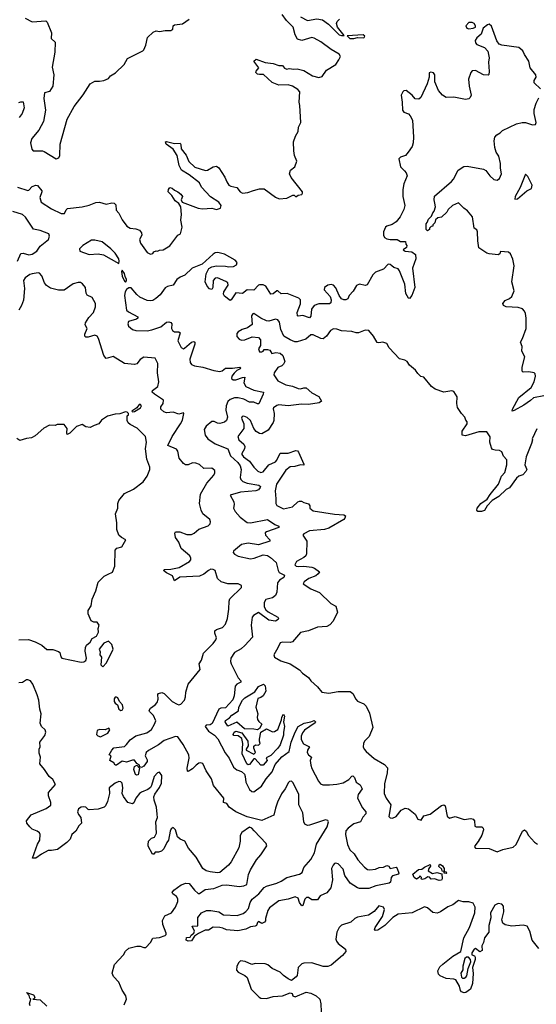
# Model space of a CAD drawing. Extents: x 2470790 to 2659118, y 702284 to 849036.
# Tile 40 of 154: x 2549694 to 2554240, y 768121 to 776779. Entities that reach past the tile are written whole.
import ezdxf

# ---------------------------------------------------------------- set-up
doc = ezdxf.new("R2010")
doc.units = 0

msp = doc.modelspace()

# ---------------------------------------------------------------- linework, layer by layer
at = {"layer": '0CON10XD'}
for points in [[(2550768.5, 774885), (2550748.8, 774845), (2550756.1, 774815), (2550815, 774731.1), (2550845, 774717.5), (2550865, 774723.3), (2550875, 774736.7), (2550895, 774747.5), (2550905, 774742.5), (2550925, 774752.5), (2550955, 774756.2), (2551015, 774791.4), (2551086.1, 774883.9), (2551108.8, 774895), (2551123.3, 774955), (2551110.6, 775015), (2551119, 775065), (2551112.5, 775132.5), (2551095, 775162), (2551061.4, 775185), (2551032.5, 775232.5), (2551001.2, 775265), (2551002.5, 775285), (2551015, 775302.5), (2551035, 775298.8), (2551055, 775278.8), (2551086.7, 775265), (2551112, 775245), (2551125.8, 775225), (2551116, 775195), (2551123.8, 775175), (2551265, 775120.9), (2551303.6, 775116.4), (2551385, 775122), (2551425, 775110.8), (2551459.5, 775120.5), (2551467.5, 775145), (2551447.5, 775175), (2551372.4, 775222.4), (2551295, 775307.5), (2551275, 775345.8), (2551185.5, 775415), (2551116.9, 775455), (2551097.8, 775497.8), (2551078.5, 775585), (2551045, 775640), (2550984, 775684), (2550976.2, 775703.8), (2550985, 775707.3), (2551055, 775689.6), (2551105, 775694), (2551113.1, 775683.1), (2551115.5, 775645), (2551158.3, 775588.3), (2551182.8, 775532.8), (2551235, 775482.2), (2551327.5, 775452.5), (2551345, 775455.8), (2551395, 775486.7), (2551425, 775491.1), (2551445, 775476), (2551500, 775395), (2551515, 775353.3), (2551535, 775324.2), (2551552.5, 775315), (2551603.3, 775305), (2551632.5, 775265), (2551653.8, 775253.8), (2551700.8, 775259.2), (2551752.2, 775277.8), (2551805, 775292.9), (2551845, 775290.6), (2551945, 775217.5), (2551976.2, 775203.8), (2552045, 775210), (2552096.4, 775236.4), (2552110, 775235), (2552125, 775222.5), (2552145, 775237.5), (2552175, 775242.5), (2552182.5, 775255), (2552182.5, 775265), (2552082.7, 775392.7), (2552069.2, 775425), (2552075.8, 775455), (2552115.7, 775485), (2552131.2, 775535), (2552113.3, 775585), (2552106.4, 775626.4), (2552104, 775705), (2552120, 775755), (2552143.1, 775795), (2552148.5, 775835), (2552168.5, 775875), (2552160, 776025), (2552152, 776055), (2552157.5, 776145), (2552140, 776165), (2552095, 776195.8), (2552055, 776205.8), (2551975, 776202.5), (2551915, 776228.4), (2551838.5, 776298.5), (2551805, 776298.6), (2551785, 776299.2), (2551772, 776315), (2551773.4, 776326.6), (2551798.8, 776355), (2551753.3, 776415), (2551775, 776431.2), (2551852.6, 776402.6), (2551925, 776393.6), (2551975, 776377.5), (2552007, 776377), (2552025, 776354.4), (2552045, 776344.4), (2552065, 776350), (2552105, 776343.3), (2552135, 776348.1), (2552192.8, 776332.8), (2552268.8, 776285), (2552325, 776270), (2552355, 776280), (2552394.1, 776335.9), (2552475, 776386.2), (2552502.5, 776425), (2552515.7, 776455), (2552504.3, 776475), (2552435.9, 776515.9), (2552343.5, 776585), (2552285, 776617.5), (2552265, 776621.3), (2552175, 776597.6), (2552138.8, 776608.8), (2552117.5, 776645), (2552101.1, 776715), (2552042.3, 776772.3), (2552002.1, 776825)], [(2549742.5, 776792.5), (2549805, 776760), (2549925, 776769.2), (2549936.9, 776756.9), (2549974.3, 776665), (2549972, 776615), (2550005, 776582.5), (2550003.3, 776495), (2549978.8, 776361.2), (2549993.2, 776293.2), (2549985.8, 776195), (2549955, 776147.5), (2549913.3, 776135), (2549905.6, 776085), (2549920, 775985), (2549903.8, 775885), (2549860.9, 775809.1), (2549800.8, 775735), (2549789.4, 775695), (2549799.5, 775639.5), (2549812.5, 775625), (2549895, 775626), (2549909.3, 775620.7), (2550015, 775556.2), (2550038.8, 775565), (2550046, 775585), (2550050, 775685), (2550112.9, 775905), (2550172.7, 776017.3), (2550252.3, 776117.7), (2550312.5, 776215), (2550355, 776240), (2550395, 776237.5), (2550435, 776243.3), (2550475, 776262.5), (2550492.5, 776285), (2550537.7, 776312.3), (2550612.5, 776385), (2550641.7, 776438.3), (2550776.7, 776505), (2550786.7, 776515), (2550803.3, 776555), (2550817.3, 776622.7), (2550869.5, 776670.5), (2550895, 776680), (2550925, 776674), (2550975, 776684.3), (2551025, 776683.8), (2551041.2, 776695), (2551045.6, 776724.4), (2551056.7, 776735), (2551127.4, 776742.6), (2551185, 776784)], [(2554275, 776170.4), (2554221.9, 776225), (2554221.5, 776245), (2554237.5, 776275), (2554234.6, 776295), (2554184, 776355), (2554174.4, 776414.4), (2554135, 776473.3), (2554122, 776505), (2554085, 776535.4), (2553935, 776554.7), (2553912.9, 776562.9), (2553891.9, 776591.9), (2553845, 776723.3), (2553825, 776738.8), (2553810, 776735), (2553771.2, 776705), (2553755, 776653.3), (2553715, 776619.2), (2553702.9, 776595), (2553705.7, 776575), (2553715, 776561.9), (2553785, 776533.3), (2553813.9, 776503.9), (2553823.8, 776445), (2553818, 776405), (2553825.9, 776324.1), (2553822.5, 776297.5), (2553815, 776290), (2553775, 776295.8), (2553705, 776332.3), (2553675, 776330.7), (2553664.1, 776315.9), (2553644.1, 776255), (2553647.6, 776195), (2553665.3, 776115), (2553658.9, 776095), (2553645.3, 776084.7), (2553615, 776078.8), (2553515, 776099.2), (2553445, 776096.2), (2553415, 776114.6), (2553377.6, 776157.6), (2553347.7, 776232.3), (2553348, 776295), (2553335, 776311.2), (2553311.2, 776318.8), (2553297.5, 776312.5), (2553296, 776275), (2553280, 776215), (2553222.5, 776095), (2553205, 776080), (2553175, 776082.5), (2553145.9, 776115.9), (2553095.8, 776155.8), (2553075, 776153.8), (2553064.2, 776145), (2553049.4, 776115), (2553060.5, 776055), (2553060.8, 775985), (2553075, 775966.7), (2553115, 775950), (2553130, 775935), (2553150, 775895), (2553160, 775745), (2553155.8, 775695), (2553146, 775665), (2553113.3, 775615), (2553087.5, 775585), (2553045, 775570), (2553030, 775555), (2553044.3, 775485), (2553079.4, 775449.4), (2553095, 775433.3), (2553103.1, 775405), (2553073.9, 775335), (2553064.6, 775285), (2553066.4, 775223.6), (2553082.5, 775145), (2553075, 775110), (2553041.2, 775045), (2553007.7, 775002.3), (2552971.7, 774978.3), (2552925, 774964.2), (2552912.9, 774955), (2552895.4, 774915), (2552894.2, 774885), (2552905, 774862.7), (2552925, 774852.9), (2552955, 774846.2), (2553015, 774847.5), (2553045, 774827.5), (2553088.3, 774828.3), (2553090, 774805), (2553100, 774795), (2553097.5, 774775), (2553067.5, 774755), (2553085, 774742.9), (2553145, 774738.8), (2553175.5, 774715.5), (2553180.8, 774675), (2553150, 774595), (2553170, 774425), (2553145, 774354), (2553125, 774327.5), (2553115, 774330), (2553092.4, 774372.4), (2553083.1, 774455), (2553035, 774572), (2553025, 774587.1), (2552985, 774600.6), (2552968.6, 774615), (2552955, 774626.4), (2552935, 774629.4), (2552894.5, 774585.5), (2552825, 774560.5), (2552802.5, 774535), (2552751.7, 774448.3), (2552735, 774442.9), (2552685, 774452.8), (2552657.1, 774442.9), (2552628.1, 774391.9), (2552593.5, 774355), (2552580, 774325), (2552564.4, 774315.6), (2552545, 774314.6), (2552525, 774325.5), (2552503.8, 774355), (2552475, 774421.1), (2552455, 774443.6), (2552435, 774450.5), (2552404.5, 774445.5), (2552376, 774425), (2552372, 774405), (2552424.6, 774345), (2552433.8, 774315), (2552430.5, 774289.5), (2552418.8, 774281.2), (2552325, 774280), (2552285, 774265.4), (2552261.9, 774235), (2552255, 774173.3), (2552245, 774157.8), (2552185, 774178.8), (2552145, 774171.1), (2552139.2, 774175), (2552135.9, 774205), (2552165, 774281.2), (2552165, 774316.2), (2552151.2, 774331.2), (2552047.6, 774372.4), (2551995, 774368.9), (2551965, 774394.4), (2551955, 774395.6), (2551925, 774370), (2551905, 774364.3), (2551859.2, 774435), (2551835, 774446.4), (2551805, 774447.1), (2551795, 774443.8), (2551755, 774401.9), (2551695, 774404.4), (2551655, 774372.2), (2551595, 774378), (2551555, 774316.2), (2551545, 774311.2), (2551496.8, 774346.8), (2551486, 774365), (2551490, 774385), (2551527.1, 774445), (2551524.2, 774464.2), (2551507.9, 774477.9), (2551435, 774510), (2551413.8, 774505), (2551397.5, 774485), (2551394, 774425), (2551385, 774407.5), (2551365, 774411.2), (2551344.4, 774435), (2551324.4, 774475), (2551334.4, 774545), (2551357.9, 774592.1), (2551384.3, 774605.7), (2551424.4, 774615.6), (2551505, 774612.9), (2551535, 774605.8), (2551575, 774609.2), (2551601.2, 774625), (2551608.8, 774645), (2551590, 774665), (2551495, 774716.9), (2551438.6, 774731.4), (2551415, 774729.5), (2551395, 774717.3), (2551299.5, 774630.5), (2551210.8, 774595), (2551147, 774533), (2551104.9, 774515.1), (2551076, 774495), (2551045, 774444.8), (2550995, 774434.5), (2550975, 774420.6), (2550929.4, 774360.6), (2550893, 774327), (2550865, 774311.2), (2550843.7, 774306.3), (2550815, 774309.6), (2550750.7, 774340.7), (2550723.2, 774363.2), (2550675, 774420), (2550655, 774420.5), (2550633.6, 774406.4), (2550621.1, 774385), (2550617.4, 774355), (2550635, 774225.8), (2550650.4, 774210.4), (2550733.3, 774165), (2550733.3, 774155), (2550722.5, 774145), (2550650.6, 774125), (2550645.4, 774105), (2550652.3, 774085), (2550685, 774055.6), (2550715, 774045.5), (2550815, 774043.8), (2550857.9, 774052.1), (2550935, 774079.2), (2550985, 774118.5), (2551005, 774121.8), (2551025, 774116.9), (2551033.4, 774103.4), (2551030, 774065), (2551037.7, 774045), (2551055, 774035.8), (2551095.5, 774035.5), (2551107.1, 774027.1), (2551086.5, 773955), (2551115, 773895.5), (2551135, 773886.2), (2551145, 773889.6), (2551205, 773944.4), (2551225, 773949.2), (2551236.2, 773945), (2551235.9, 773925.9), (2551191.8, 773795), (2551192.9, 773765), (2551205, 773748.5), (2551231.2, 773735), (2551305, 773722.5), (2551403.2, 773693.2), (2551455, 773687), (2551475, 773690.7), (2551505, 773715.3), (2551565.2, 773714.8), (2551630, 773725), (2551637.3, 773717.3), (2551635, 773708.6), (2551605, 773693.3), (2551580.4, 773669.6), (2551561.6, 773645), (2551558.8, 773625), (2551572.5, 773612.5), (2551595, 773611.2), (2551655, 773633.9), (2551676, 773636), (2551666.2, 773585), (2551684.7, 773555), (2551755, 773520.3), (2551838.8, 773505), (2551836.4, 773485), (2551797.3, 773402.7), (2551785, 773400.9), (2551755, 773416.1), (2551715, 773416.8), (2551665, 773442.5), (2551615, 773453.1), (2551585, 773453.4), (2551545, 773438.6), (2551525, 773422.1), (2551509.3, 773385), (2551507.9, 773345), (2551522.7, 773285), (2551514, 773255), (2551495, 773240.8), (2551455, 773229.2), (2551435, 773231.1), (2551405.2, 773245.2), (2551384.4, 773245), (2551333.7, 773205), (2551318, 773175), (2551327.1, 773125), (2551350, 773095), (2551415, 773050.5), (2551526.7, 773005), (2551549.7, 772945), (2551612.7, 772885), (2551633.1, 772855), (2551641.5, 772825), (2551635.2, 772755), (2551641.1, 772735), (2551658.7, 772718.7), (2551696.2, 772703.8)], [(2552164.8, 776804.8), (2552225, 776771.6), (2552307, 776787), (2552357.6, 776777.6), (2552411.1, 776741.1), (2552505, 776646.7), (2552525, 776638.9), (2552549.3, 776640.7), (2552490.8, 776715), (2552480, 776745), (2552486.2, 776763.8), (2552506.4, 776783.6)], [(2553645, 776697.7), (2553685, 776703.5), (2553703.8, 776715), (2553704, 776725), (2553692, 776745), (2553675, 776754.3), (2553645, 776754.2), (2553620, 776725), (2553629.5, 776705), (2553645, 776697.7)], [(2552635, 776613.3), (2552665, 776624), (2552715, 776620), (2552725, 776623.3), (2552730, 776635), (2552715, 776646), (2552574, 776636), (2552600, 776615), (2552635, 776613.3)], [(2549685, 776050), (2549705, 776057.5), (2549725, 776056.7), (2549732.5, 776005), (2549715.8, 775955), (2549690.1, 775919.9)], [(2554305, 773472.1), (2554214.6, 773455.4), (2554189.8, 773430.2), (2554129.3, 773390.7), (2554045, 773341.4), (2554027.5, 773337.5), (2554030, 773355), (2554085, 773456.7), (2554195, 773545.7), (2554220.6, 773595), (2554231.2, 773645), (2554230, 773665), (2554220, 773675), (2554175, 773683.8), (2554125, 773681.2), (2554115, 773690), (2554116.2, 773725), (2554138.8, 773815), (2554113.3, 773865), (2554115.9, 773905.9), (2554101.2, 773945), (2554118.8, 773975), (2554149.4, 774065), (2554150, 774155), (2554145.6, 774195), (2554136.3, 774216.3), (2554116.6, 774236.6), (2554080.9, 774249.1), (2553973.4, 774253.4), (2553952, 774265), (2553943.8, 774285), (2553965, 774311.4), (2554005, 774327.1), (2554025, 774344.3), (2554044.6, 774395), (2554024.7, 774475), (2554045.9, 774615.9), (2554032.2, 774672.2), (2554011.1, 774721.1), (2553995, 774734), (2553925, 774740), (2553918.3, 774721.7), (2553905, 774712.5), (2553825, 774720), (2553805, 774726.7), (2553734, 774774), (2553723.8, 774835), (2553721.2, 774915), (2553715, 774930), (2553693.8, 774945), (2553679.2, 775045), (2553635, 775097.5), (2553600.7, 775120.7), (2553555, 775167.5), (2553502.5, 775145), (2553465, 775110), (2553453, 775087), (2553405, 775042.5), (2553371.7, 775038.3), (2553351.7, 775018.3), (2553347, 774993), (2553330, 774975), (2553330, 774965), (2553315, 774960), (2553300, 774945), (2553300, 774935), (2553281.7, 774921.7), (2553270, 774935), (2553270, 774985), (2553280, 774995), (2553290, 775025), (2553318.3, 775051.7), (2553328.3, 775081.7), (2553340, 775095), (2553352.5, 775135), (2553347.5, 775165), (2553340, 775195), (2553345, 775227.5), (2553493.8, 775355), (2553512.3, 775377.7), (2553552.5, 775455), (2553602.3, 775487.7), (2553630.7, 775490.7), (2553775, 775465.6), (2553795, 775454.2), (2553830.8, 775405), (2553864.6, 775374.6), (2553895, 775369.4), (2553915, 775383.1), (2553932.9, 775425), (2553923.8, 775475), (2553924.5, 775515), (2553908.8, 775578.8), (2553886.2, 775615), (2553874.2, 775655), (2553868, 775715), (2553874, 775745), (2553891.8, 775768.2), (2553922.5, 775785), (2553941.2, 775805), (2554065, 775863.8), (2554114.1, 775875.9), (2554144.1, 775875.9), (2554205, 775855.8), (2554232, 775858), (2554237.1, 775875), (2554221.1, 775955), (2554220.8, 775989.2), (2554237.5, 776045), (2554261.2, 776091.2)], [(2554051.7, 775201.7), (2554075, 775203.3), (2554156.4, 775273.6), (2554197.5, 775295), (2554202.5, 775325), (2554165, 775400), (2554145, 775420), (2554096.7, 775305), (2554052.5, 775225), (2554051.7, 775201.7)], [(2549675, 775306.8), (2549765, 775276.7), (2549775, 775280), (2549805, 775313.1), (2549835, 775324.4), (2549850.6, 775320.6), (2549887.8, 775275), (2549890, 775265), (2549872.5, 775215), (2549883.6, 775175), (2549975, 775116.5), (2550058, 775075), (2550087.5, 775075), (2550102.2, 775107.8), (2550115, 775117.7), (2550245, 775133.2), (2550305, 775147), (2550365, 775171.3), (2550395, 775174.8), (2550455, 775157), (2550505, 775168), (2550525.4, 775165.4), (2550540.4, 775150.4), (2550541.9, 775105), (2550566.8, 775076.8), (2550595, 775020), (2550636.7, 774965), (2550665, 774947.3), (2550715, 774939.6), (2550747.6, 774927.6), (2550766.2, 774906.2), (2550768.5, 774885)], [(2549675, 774656.2), (2549705, 774722.7), (2549725, 774725.3), (2549775, 774710.5), (2549805, 774716.8), (2549845, 774744), (2549875, 774788.1), (2549947.9, 774845), (2549957.3, 774875), (2549951.3, 774895), (2549875, 774926.1), (2549816.7, 774936.7), (2549745, 775041.9), (2549718.4, 775065), (2549632.2, 775092.2)], [(2550565, 774636.7), (2550570, 774655), (2550565.1, 774675), (2550535, 774725.2), (2550495, 774765.4), (2550419.2, 774825), (2550355, 774840.2), (2550325, 774841), (2550249.4, 774795), (2550221.1, 774765), (2550223.8, 774743.8), (2550305, 774715.9), (2550385, 774719.8), (2550432.5, 774712.5), (2550565, 774636.7)], [(2550625, 774471.4), (2550635, 774483.3), (2550634.5, 774495), (2550620.7, 774520.7), (2550615, 774547.5), (2550595, 774575.6), (2550590.4, 774565), (2550595, 774524.2), (2550615, 774479.4), (2550625, 774471.4)], [(2550165, 774456), (2550085, 774399.8), (2550035, 774401.3), (2549965, 774419.1), (2549931.1, 774441.1), (2549913.3, 774465), (2549888.2, 774528.2), (2549869.2, 774549.2), (2549855, 774552.4), (2549805, 774545.5), (2549782.7, 774537.3), (2549740.8, 774509.2), (2549726.2, 774485), (2549735.8, 774415), (2549725.9, 774314.1), (2549709.6, 774265), (2549685.3, 774224.7)], [(2551696.2, 772703.8), (2551797.5, 772685), (2551813.8, 772675), (2551810.6, 772665), (2551795.6, 772645), (2551772.8, 772637.2), (2551636.1, 772623.9), (2551545, 772597.5), (2551578.5, 772538.5), (2551581.8, 772515), (2551573.9, 772485), (2551590.9, 772455), (2551634.1, 772404.1), (2551695, 772356.6), (2551725, 772354.1), (2551875, 772383.8), (2551939.2, 772339.2), (2551975.3, 772325.3), (2551975, 772320), (2551973.3, 772315), (2551865, 772276.5), (2551853.8, 772266.2), (2551857.8, 772245), (2551896, 772205), (2551896.2, 772195), (2551795, 772160.8), (2551705, 772175.6), (2551646.7, 772165), (2551574.6, 772105.4), (2551572.9, 772095), (2551585, 772080.5), (2551615, 772062.6), (2551725, 772038.7), (2551756.5, 772043.5), (2551835, 772073.4), (2551875, 772066.5), (2551900.8, 772050.7), (2551950.7, 772005), (2551968.4, 771935), (2551978, 771918), (2552024, 771894), (2552016.7, 771875), (2551980.1, 771849.9), (2551963.1, 771826.9), (2551955.1, 771745), (2551944.4, 771715), (2551917.7, 771695), (2551860.6, 771679.4), (2551843.9, 771655), (2551846.4, 771615), (2551860.2, 771590.2), (2551881.2, 771571.2), (2551964, 771525), (2551971.2, 771515), (2551966.7, 771505), (2551945, 771490), (2551885, 771498.7), (2551795, 771566.7), (2551751.2, 771538.8), (2551740.2, 771525), (2551730.3, 771455), (2551741.7, 771348.3), (2551674.5, 771275.5), (2551643.7, 771246.3), (2551585, 771213.3), (2551552.7, 771165), (2551549.8, 771135), (2551554.8, 771114.8), (2551615, 770991.2), (2551638.8, 770965), (2551638.8, 770955), (2551605, 770936.9), (2551591.2, 770918.8), (2551581.9, 770835), (2551570.6, 770799.4), (2551505, 770729.4), (2551465, 770725.6), (2551445, 770716.9), (2551388.6, 770591.4), (2551370.9, 770579.1), (2551333.4, 770576.6), (2551324.6, 770565), (2551355, 770523.8), (2551408.3, 770488.3), (2551436.7, 770456.7), (2551502.8, 770332.8), (2551536.3, 770286.3), (2551575, 770206.7), (2551603.7, 770183.7), (2551645, 770168.1), (2551671.1, 770145), (2551678.5, 770125), (2551682.5, 770075), (2551715, 770010), (2551735, 769991.8), (2551755, 769990.8), (2551821, 770039), (2551861.2, 770105), (2551915.5, 770164.5), (2551941.1, 770228.9), (2552001.8, 770298.2), (2552064.6, 770345), (2552081.5, 770425), (2552118.2, 770515), (2552145, 770562.5), (2552196.1, 770593.9), (2552255, 770603.8), (2552285, 770616), (2552295.9, 770605.9), (2552293.3, 770595), (2552199.2, 770530.8), (2552181.9, 770508.1), (2552170.3, 770479.7), (2552169.5, 770449.5), (2552191.2, 770411.2), (2552242.5, 770385), (2552226.7, 770355), (2552224.5, 770335), (2552235, 770315.8), (2552260, 770295), (2552249.5, 770265), (2552254.6, 770225), (2552264, 770194), (2552321.9, 770081.9), (2552341, 770061), (2552360.3, 770050.3), (2552418.6, 770051.4), (2552485, 770056), (2552540.5, 770069.5), (2552591.1, 770098.9), (2552615, 770127.5), (2552625, 770130.8), (2552638.5, 770115), (2552655.3, 770075.3), (2552690.8, 770050.8), (2552708, 770015), (2552671.5, 769965), (2552667.3, 769935), (2552709.1, 769849.1), (2552739.2, 769815), (2552740, 769795), (2552713.5, 769766.5), (2552694, 769726), (2552635, 769708.5), (2552585, 769671.1), (2552563.4, 769646.6), (2552560, 769615), (2552577.6, 769525), (2552599.5, 769479.5), (2552637.2, 769445), (2552670.2, 769390.2), (2552727.8, 769327.7), (2552755, 769307.1), (2552775, 769303.3), (2552825, 769308.9), (2552856.7, 769325), (2552895, 769327.5), (2552925, 769341.2), (2552942.5, 769335), (2552955, 769316.7), (2553005, 769326.2), (2553015.8, 769315), (2553030, 769275), (2553027.5, 769265), (2552975, 769250), (2552962.5, 769235), (2552956.2, 769195), (2552945, 769186.7), (2552827.9, 769162.1), (2552765, 769138.1), (2552685, 769139.4), (2552665, 769145.7), (2552602.9, 769185), (2552554.7, 769254.8), (2552539.8, 769309.8), (2552495, 769355.5), (2552475, 769362.9), (2552465, 769360.4), (2552450.7, 769345), (2552438.2, 769315), (2552445.3, 769215), (2552430.4, 769145), (2552395, 769101.2), (2552336.5, 769073.5), (2552315, 769038.8), (2552265, 769041.2), (2552235, 769060), (2552218.3, 769061.7), (2552203, 769047), (2552185, 768990), (2552175, 768987.5), (2552155, 769016.7), (2552144.1, 769054.1), (2552117.1, 769067.1), (2552055, 769046.2), (2551975, 769030), (2551891.7, 768968.3), (2551878.5, 768945), (2551857.5, 768875), (2551857.5, 768855), (2551847.7, 768842.3), (2551825, 768832.5), (2551795, 768850), (2551785, 768840), (2551776.7, 768815), (2551765, 768807.5), (2551725, 768802.5), (2551685, 768781.2), (2551613.9, 768766.1), (2551514.5, 768774.5), (2551481.7, 768791.7), (2551455, 768797.5), (2551395, 768798), (2551355, 768772.5), (2551325, 768773.3), (2551266.4, 768743.6), (2551230.7, 768719.3), (2551205, 768680), (2551175, 768677.5), (2551157.5, 768685), (2551161.7, 768708.3), (2551195, 768710), (2551201.7, 768728.3), (2551225, 768747.5), (2551233.3, 768765), (2551212.5, 768807.5), (2551260, 768810), (2551262.5, 768885), (2551292.5, 768925), (2551337.5, 768945), (2551375, 768946.5), (2551445, 768935.4), (2551487.3, 768907.3), (2551607.1, 768902.9), (2551660.7, 768919.3), (2551684.3, 768935.7), (2551708.1, 768965), (2551722.5, 769015), (2551739.5, 769045), (2551797.7, 769092.3), (2551845, 769148.9), (2551865, 769161.1), (2551955, 769186), (2551995, 769203.8), (2552045, 769235.3), (2552156, 769264), (2552178.9, 769281.1), (2552194.7, 769325.3), (2552256.8, 769393.2), (2552286.8, 769453.2), (2552305, 769528.1), (2552398.5, 769681.5), (2552410.3, 769725), (2552405, 769738.5), (2552385, 769744.1), (2552245, 769696.2), (2552225, 769694.5), (2552202.5, 769705), (2552193.1, 769725), (2552185, 769803.8), (2552151.3, 769875), (2552149.7, 769965), (2552099.9, 770069.9), (2552085, 770083.3), (2552069, 770081), (2552058.2, 770071.8), (2552030, 770015), (2551998.7, 769971.3), (2551962.5, 769897.5), (2551945.3, 769844.7), (2551930, 769785), (2551825, 769736.1), (2551695, 769768.4), (2551596.5, 769815), (2551538, 769855), (2551515, 769886.7), (2551486.7, 769896.7), (2551490.6, 769935), (2551398.2, 770045), (2551382.2, 770105), (2551334, 770174), (2551305, 770237.3), (2551285, 770245.4), (2551269.8, 770240.2), (2551245.8, 770225), (2551215, 770192), (2551175, 770167.5), (2551171.2, 770171.2), (2551166.2, 770196.2), (2551185.4, 770285), (2551182.9, 770315), (2551133.5, 770405), (2551085, 770472.2), (2551065, 770476.5), (2550965, 770442.2), (2550915, 770403.6), (2550826, 770354), (2550806.7, 770335), (2550797.8, 770305), (2550815, 770270), (2550814.4, 770255), (2550785, 770214.4), (2550765, 770204), (2550750.7, 770210.7), (2550745.9, 770225.9), (2550725, 770237.5), (2550705, 770268), (2550685, 770268), (2550635, 770249.2), (2550595, 770258), (2550545, 770224.2), (2550535, 770223.3), (2550522.5, 770245), (2550487.5, 770265), (2550500, 770305), (2550482.5, 770315), (2550504.2, 770355), (2550522.5, 770375), (2550615, 770388.9), (2550634.7, 770405.3), (2550665, 770446.5), (2550715, 770481.5), (2550811.6, 770508.4), (2550852.4, 770537.6), (2550881.4, 770585), (2550890.3, 770615), (2550872.1, 770662.1), (2550835.6, 770695), (2550834.4, 770705), (2550845.7, 770725), (2550886.3, 770753.7), (2550904.6, 770775), (2550913.5, 770805), (2550908, 770845), (2550915.6, 770854.4), (2550945, 770861.5), (2550965, 770853.5), (2551035, 770784.4), (2551079.1, 770759.1), (2551095, 770754.6), (2551110.9, 770759.1), (2551145, 770794.4), (2551153.9, 770825), (2551155.2, 770865), (2551176.7, 770935), (2551281.3, 771065), (2551273.3, 771115), (2551294, 771146), (2551310.2, 771209.8), (2551396.8, 771295), (2551418.9, 771325), (2551426.5, 771345), (2551410.4, 771385), (2551411.1, 771405), (2551424.2, 771415.8), (2551478.5, 771435), (2551505, 771464.4), (2551522.5, 771515), (2551533.8, 771595), (2551535.9, 771665), (2551542.7, 771687.3), (2551646.7, 771786.7), (2551645.2, 771805.2), (2551615, 771819.8), (2551525, 771817.7), (2551467, 771835), (2551434.8, 771865), (2551414.6, 771934.6), (2551395, 771946), (2551376.8, 771946.8), (2551355, 771936.7), (2551315, 771902.4), (2551275, 771887.3), (2551103.6, 771876.4), (2551055, 771845.8), (2551039.5, 771889.5), (2550985.7, 771915), (2550958.8, 771935), (2550967.5, 771945), (2551023.8, 771946.2), (2551097.6, 771962.4), (2551188.6, 772015), (2551200.5, 772029.5), (2551200.8, 772045), (2551189.6, 772065), (2551115, 772128.5), (2551094.8, 772184.8), (2551064.3, 772225), (2551060, 772265), (2551064.2, 772275.8), (2551103.4, 772276.6), (2551165, 772252.3), (2551205, 772252.2), (2551229.5, 772265), (2551269.6, 772300.4), (2551350.8, 772329.2), (2551369.4, 772345), (2551373.1, 772365), (2551365.9, 772385), (2551305, 772434.4), (2551289.7, 772465), (2551276.1, 772525), (2551284.1, 772605.9), (2551339.1, 772705), (2551403.1, 772775), (2551412, 772795), (2551409.7, 772815), (2551385, 772835.2), (2551315, 772833.4), (2551275, 772868.4), (2551245, 772880.6), (2551215, 772882.7), (2551176.4, 772863.6), (2551152.5, 772865), (2551136.4, 772876.4), (2551098.2, 772925), (2551084.8, 772984.8), (2551073.1, 773003.1), (2550996, 773035), (2551035.7, 773115), (2551109.2, 773225), (2551125, 773258), (2551138, 773315), (2551135, 773322.5), (2551095, 773311.2), (2551045, 773329.4), (2550985, 773321.1), (2550961.1, 773331.1), (2550935.5, 773355), (2550934.5, 773375), (2550956.5, 773405), (2550960, 773435), (2550880, 773485), (2550860.3, 773505), (2550862, 773518), (2550908.3, 773555), (2550917.6, 773595), (2550906.2, 773675), (2550909.4, 773755), (2550885, 773801.5), (2550785, 773812.9), (2550755, 773792.2), (2550725.6, 773754.4), (2550705, 773746.5), (2550616.7, 773756.7), (2550515, 773816.1), (2550455, 773799.7), (2550433.5, 773825), (2550387.3, 773975), (2550375.1, 773995.1), (2550355, 774004.7), (2550295, 773987.7), (2550275, 773988.9), (2550268.1, 773995), (2550267.3, 774015), (2550288.9, 774065), (2550270, 774095), (2550272.7, 774115), (2550300.8, 774159.2), (2550343.8, 774205), (2550361.1, 774255), (2550361.2, 774285), (2550331.4, 774335), (2550287.3, 774357.3), (2550279.2, 774375), (2550273.9, 774423.9), (2550247.3, 774457.3), (2550227.7, 774467.7), (2550208.4, 774468.4), (2550165, 774456)], [(2552655.7, 774025.7), (2552615, 774037.5), (2552525, 774043.8), (2552485, 774059.2), (2552455, 774060), (2552428, 774045), (2552392.8, 773997.2), (2552365, 773971.9), (2552345, 773974.4), (2552275, 774008.2), (2552255, 774008.6), (2552211.1, 773968.9), (2552135, 773946.2), (2552115, 773946.9), (2552072.9, 773962.9), (2552017, 773997), (2551990.8, 774055), (2551978.8, 774118.8), (2551965, 774140), (2551945, 774146.7), (2551885, 774128), (2551865, 774131.4), (2551815, 774155.7), (2551755, 774196.7), (2551745, 774193.3), (2551734.3, 774175), (2551740.7, 774099.3), (2551699.7, 774070.3), (2551650, 774055), (2551617.5, 774035), (2551605, 774020), (2551603, 773993), (2551625, 773970), (2551645, 773962.5), (2551675, 773963.3), (2551739.3, 773990.7), (2551795, 773983.3), (2551813, 773963), (2551812, 773915), (2551794.1, 773884.1), (2551805, 773860), (2551825, 773857.5), (2551837, 773863), (2551845, 773880), (2551875, 773880), (2551895, 773872.5), (2551913, 773843), (2551948.3, 773851.7), (2551986.9, 773846.9), (2552009.2, 773825), (2552028, 773775), (2552015, 773748.8), (2552000, 773735), (2551965, 773720.8), (2551932, 773675), (2551931.2, 773655), (2551964.4, 773605), (2552035, 773568.8), (2552095, 773556.7), (2552145, 773536.9), (2552165, 773533.8), (2552195, 773542.5), (2552215, 773541.1), (2552265, 773498.8), (2552325.7, 773465), (2552348.8, 773425), (2552329.4, 773410.6), (2552235, 773394.6), (2552172.7, 773397.3), (2552055, 773384), (2551975, 773393.1), (2551955, 773385.6), (2551925.7, 773365), (2551923.1, 773356.9), (2551933.9, 773315), (2551930, 773255), (2551923.4, 773236.6), (2551879.2, 773170.8), (2551825, 773137.3), (2551805, 773140), (2551775, 773159.4), (2551754.7, 773184.7), (2551725.5, 773255), (2551695, 773282.5), (2551666, 773294), (2551650, 773290), (2551644.3, 773275.7), (2551665.5, 773225), (2551665.5, 773185), (2551614.4, 773115), (2551622.1, 773085), (2551665.8, 773045.8), (2551675.4, 773025), (2551672.9, 773005), (2551647.3, 772965), (2551647.5, 772955), (2551662.5, 772935), (2551716.6, 772896.6), (2551755, 772844.4), (2551790.1, 772810.1), (2551815, 772797.1), (2551835, 772802.9), (2551885, 772864.5), (2551945, 772890.8), (2551957.6, 772905), (2551985, 772968.5), (2552055, 772967.3), (2552125, 772991.9), (2552138.7, 772988.7), (2552147.5, 772977.5), (2552195, 772870), (2552195, 772862.5), (2552166.1, 772866.1), (2552115, 772848.8), (2552075, 772848.1), (2552035, 772818.7), (2551952.8, 772695), (2551942.1, 772635), (2551946.3, 772566.3), (2551947.1, 772525), (2551955, 772508), (2552015, 772477.1), (2552093.6, 772496.4), (2552141.7, 772538.3), (2552155, 772546.7), (2552173.6, 772546.4), (2552195, 772532.5), (2552235, 772523.3), (2552246.2, 772505), (2552247.5, 772485), (2552275, 772460), (2552465, 772430.4), (2552545, 772426.5), (2552562, 772415), (2552555.6, 772395), (2552545, 772384.5), (2552415, 772308.1), (2552375, 772296.5), (2552245, 772284.6), (2552195, 772258.1), (2552185.8, 772245), (2552220.8, 772195), (2552216.8, 772083.2), (2552210.8, 772065), (2552195, 772049.2), (2552128, 772015), (2552116, 771985), (2552126.2, 771975), (2552145, 771970), (2552195, 771972.6), (2552265, 771965.8), (2552287.2, 771957.2), (2552331.1, 771925), (2552321.5, 771905), (2552299.9, 771890.1), (2552238.1, 771865), (2552196.7, 771835), (2552188.3, 771818.3), (2552255, 771773.3), (2552333, 771743), (2552432.5, 771645), (2552475, 771622.5), (2552490.9, 771569.1), (2552451.2, 771488.8), (2552422.4, 771457.6), (2552396.3, 771443.7), (2552315, 771436.2), (2552235, 771404.4), (2552165, 771390.6), (2552095, 771308.5), (2552075, 771302.5), (2552005, 771305.7), (2551985, 771300), (2551965.8, 771255), (2551929.2, 771195), (2551936.2, 771175), (2551990.8, 771140.8), (2552074.7, 771114.7), (2552155, 771062), (2552183.2, 771033.2), (2552235, 770996), (2552255.4, 770965.4), (2552315, 770914.2), (2552353, 770867), (2552415, 770856.7), (2552495, 770873.1), (2552602.3, 770872.3), (2552626, 770855), (2552650.8, 770805), (2552666.4, 770786.4), (2552722.6, 770762.6), (2552743.3, 770743.3), (2552770.4, 770680.4), (2552800, 770555), (2552770, 770475), (2552728.8, 770435), (2552718.8, 770415), (2552716.2, 770385), (2552724, 770365), (2552742, 770345), (2552813.8, 770283.8), (2552905, 770229.4), (2552930.8, 770200.8), (2552928.5, 770155), (2552903.4, 770063.4), (2552901.4, 769975), (2552917.1, 769935), (2552958.6, 769875), (2552942.3, 769772.3), (2552955, 769760), (2552975, 769758.8), (2553005, 769773.8), (2553051.7, 769828.3), (2553085, 769846.7), (2553115, 769838.8), (2553172.9, 769792.9), (2553198.3, 769748.3), (2553225, 769740), (2553251.1, 769778.9), (2553305, 769793.9), (2553405, 769869.2), (2553425.8, 769875.8), (2553438.8, 769865), (2553456.1, 769776.1), (2553475, 769757.5), (2553525, 769772), (2553605, 769745.7), (2553663.7, 769756.3), (2553685, 769749.4), (2553695.7, 769735), (2553697.5, 769687.5), (2553710.5, 769680.5), (2553760.3, 769680.3), (2553771.4, 769671.4), (2553775.6, 769655.6), (2553761.2, 769608.8), (2553728.4, 769551.6), (2553697.8, 769515), (2553694.5, 769504.5), (2553705, 769493.3), (2553825, 769490.6), (2553895, 769462.5), (2553945, 769482.2), (2554035, 769502.5), (2554061.2, 769525), (2554116.7, 769645), (2554135, 769656.2), (2554151.2, 769645), (2554170, 769605), (2554225, 769546.2), (2554249.5, 769529.5)], [(2554245, 773182.5), (2554202.5, 773095), (2554206.2, 773085), (2554198.3, 773051.7), (2554148.9, 772935), (2554138.1, 772865), (2554156.2, 772825), (2554146.7, 772805), (2554121.7, 772778.3), (2554085, 772764.3), (2554065, 772748.6), (2554005, 772663.6), (2553975, 772646.7), (2553910.5, 772585), (2553849.7, 772550.2), (2553806.4, 772503.6), (2553785, 772463.8), (2553756.5, 772453.5), (2553724.4, 772454.4), (2553716.4, 772466.4), (2553720, 772485), (2553750, 772525), (2553806.3, 772563.6), (2553832.5, 772605), (2553907.5, 772695), (2553932.2, 772765), (2553963, 772797), (2553980.4, 772865), (2553980, 772910), (2553951.7, 772941.7), (2553935, 772978), (2553915, 772990), (2553876.9, 772993.1), (2553855, 773001.1), (2553844.7, 773014.7), (2553830.4, 773065), (2553832.2, 773112.2), (2553805, 773154.2), (2553735, 773154.5), (2553615, 773119.6), (2553588, 773125), (2553587.9, 773162.1), (2553630, 773225), (2553631.7, 773241.7), (2553618.3, 773258.3), (2553610, 773285), (2553580, 773315), (2553545, 773370), (2553538.8, 773405), (2553544.2, 773464.2), (2553515, 773510), (2553495, 773516.2), (2553425, 773503.3), (2553349.5, 773529.5), (2553316.2, 773555), (2553250, 773635), (2553223, 773643), (2553197, 773667), (2553176.4, 773696.4), (2553125, 773740), (2553103, 773773), (2553083.9, 773783.9), (2553036.1, 773796.1), (2552946.2, 773895), (2552923, 773933), (2552887.7, 773942.3), (2552855, 773936.7), (2552840.5, 773940.5), (2552806.6, 773996.6), (2552765, 774046.7), (2552735, 774048.8), (2552675.6, 774024.4), (2552655.7, 774025.7)], [(2550685, 773330), (2550705, 773333.3), (2550756.7, 773365), (2550765.6, 773385), (2550758, 773395), (2550744.5, 773395.5), (2550725, 773366.7), (2550681.7, 773338.3), (2550685, 773330)], [(2549685, 771325.4), (2549772.1, 771327.9), (2549828.9, 771308.9), (2549888.8, 771278.8), (2549931.2, 771241.2), (2549985, 771240), (2550035, 771222.9), (2550045.8, 771215), (2550055, 771177.5), (2550066, 771166), (2550235, 771129.5), (2550257.4, 771132.6), (2550275.6, 771144.4), (2550282.5, 771165), (2550271.4, 771225), (2550272.7, 771257.3), (2550281.7, 771278.3), (2550312.5, 771305), (2550332.3, 771337.7), (2550370.7, 771359.3), (2550386.4, 771393.6), (2550383.3, 771425), (2550392.5, 771455), (2550375, 771482.5), (2550345, 771481.2), (2550324.2, 771494.2), (2550296.2, 771555), (2550295.8, 771585), (2550323.1, 771625), (2550331.4, 771685), (2550363.8, 771756.2), (2550385, 771832.5), (2550438, 771885), (2550473, 771903), (2550509.1, 771920.9), (2550532.2, 771975), (2550533.3, 772115), (2550548.8, 772131.2), (2550593.3, 772145), (2550627.5, 772205), (2550590, 772225), (2550567, 772247), (2550547.5, 772295), (2550547.5, 772355), (2550537.5, 772435), (2550556.4, 772483.6), (2550556.7, 772525), (2550565, 772550), (2550615, 772612.5), (2550695, 772650), (2550780, 772715), (2550814.2, 772765.8), (2550837.5, 772825), (2550839.2, 772845), (2550811.4, 772915), (2550799.6, 773005), (2550810, 773065), (2550799.4, 773115), (2550727.3, 773187.3), (2550665, 773219.2), (2550648.8, 773235), (2550640, 773255), (2550640, 773295), (2550650, 773305), (2550650, 773315), (2550638.3, 773328.3), (2550625, 773330), (2550575, 773312.5), (2550535, 773310), (2550466.4, 773293.6), (2550413.6, 773256.4), (2550390, 773225), (2550348.3, 773211.7), (2550315, 773192.5), (2550275, 773200), (2550245, 773220), (2550195, 773202.5), (2550135, 773143.3), (2550112.5, 773132.5), (2550107.5, 773145), (2550112.5, 773185), (2550085, 773220), (2550025, 773220), (2550005, 773210), (2549955, 773212.5), (2549905, 773187.5), (2549829.3, 773120.7), (2549797, 773103), (2549755, 773097.5), (2549695, 773077.5), (2549667.5, 773097.5)], [(2550425, 771090), (2550457.5, 771125), (2550517.5, 771245), (2550505.7, 771285.7), (2550475, 771313.3), (2550433.6, 771296.4), (2550393.3, 771245), (2550401.7, 771221.7), (2550400, 771195), (2550413, 771173), (2550407.5, 771105), (2550425, 771090)], [(2550614, 768115), (2550634, 768165), (2550627.5, 768195), (2550596, 768245), (2550566.7, 768316.7), (2550520, 768365), (2550507.5, 768395), (2550529.3, 768470.7), (2550607.5, 768555), (2550625, 768587.5), (2550655, 768613.3), (2550725, 768632), (2550755, 768632), (2550785, 768620), (2550805, 768622), (2550844.3, 768665), (2550865, 768701.2), (2550925, 768709.2), (2550973.1, 768726.9), (2550982, 768735), (2550982.5, 768747.5), (2550952.4, 768822.4), (2550951.1, 768858.9), (2550971.8, 768898.2), (2551030, 768925), (2551065.4, 768975), (2551084.3, 769025), (2551085, 769047.5), (2551075, 769070), (2551041.7, 769091.7), (2551036, 769105), (2551048.8, 769125), (2551115, 769172), (2551155, 769187.5), (2551185, 769183.3), (2551230.6, 769125), (2551265, 769094.4), (2551275, 769095.6), (2551325, 769130.5), (2551401.2, 769138.8), (2551475, 769170), (2551515, 769171.2), (2551625, 769157.8), (2551666, 769164), (2551693.3, 769175), (2551707.7, 769262.3), (2551725, 769302.5), (2551777.7, 769392.3), (2551815.8, 769434.2), (2551867.5, 769515), (2551862.5, 769535), (2551756.5, 769646.5), (2551735, 769669.2), (2551715, 769677.5), (2551647, 769633), (2551634.3, 769605), (2551632.9, 769555), (2551621.7, 769498.3), (2551555.7, 769375), (2551530, 769345), (2551455, 769281.2), (2551435, 769276), (2551370, 769285), (2551333.3, 769295), (2551305, 769316), (2551246.3, 769416.3), (2551180.6, 769495), (2551147.5, 769555), (2551104.6, 769574.6), (2551082.5, 769595), (2551063.8, 769655), (2551045, 769676.7), (2551026.7, 769665), (2551016.7, 769645), (2551002.5, 769565), (2550987.5, 769545), (2550963, 769487), (2550941.7, 769468.3), (2550915, 769457.5), (2550885, 769460), (2550875, 769440), (2550861.7, 769441.7), (2550823, 769513), (2550823, 769523), (2550827.5, 769555), (2550855, 769582.5), (2550879.3, 769590.7), (2550897.5, 769625), (2550891.2, 769725), (2550905.7, 769764.3), (2550904.4, 769794.4), (2550898.2, 769855), (2550878.5, 769915), (2550875.4, 769945), (2550882, 769968), (2550925, 770027.5), (2550941.1, 770065), (2550944.1, 770134.1), (2550925, 770162.5), (2550905, 770156), (2550875.8, 770125), (2550854.2, 770045.8), (2550843.4, 770026.6), (2550821, 770009), (2550765, 769987.8), (2550746.8, 769975), (2550715.3, 769935), (2550698.1, 769891.9), (2550685, 769883.8), (2550646, 769896), (2550608, 769948), (2550595.4, 769975.4), (2550600, 770025), (2550595.6, 770065), (2550585, 770078.6), (2550565, 770079.5), (2550534.4, 770065), (2550482.5, 770025), (2550483.8, 769975), (2550466.7, 769905), (2550447.5, 769865), (2550436.1, 769853.9), (2550385, 769836.7), (2550305, 769831.2), (2550295, 769833.3), (2550275, 769853.8), (2550257.7, 769857.7), (2550235, 769854.2), (2550211.4, 769838.6), (2550202.2, 769815), (2550210.9, 769790.9), (2550232.5, 769765), (2550237, 769713), (2550215, 769690), (2550187.5, 769645), (2550152.5, 769615), (2550136.7, 769573.3), (2550110, 769545), (2550027, 769483), (2549975, 769473.3), (2549945, 769474.2), (2549885, 769442.5), (2549836, 769405), (2549807.5, 769405), (2549851.4, 769528.6), (2549870.8, 769565), (2549873.8, 769615), (2549868.1, 769628.1), (2549848.8, 769645), (2549805, 769661.9), (2549782, 769682), (2549756, 769715), (2549754.2, 769735.8), (2549795, 769786.7), (2549926.1, 769843.9), (2549966.4, 769873.6), (2549967.5, 769895), (2549947.5, 769955), (2549947.5, 769985), (2550007.5, 770055), (2549985, 770097.5), (2549952.5, 770125), (2549912.5, 770185), (2549870, 770235), (2549876.7, 770295), (2549865, 770330), (2549863.8, 770365), (2549873.6, 770386.4), (2549871.2, 770425), (2549915.7, 770485), (2549924, 770515), (2549918, 770535), (2549886.7, 770565), (2549873.6, 770593.6), (2549882.5, 770675), (2549870, 770715), (2549862.5, 770795), (2549848.3, 770841.7), (2549810, 770935), (2549788, 770965), (2549766.7, 770975), (2549755, 770973.6), (2549719.1, 770950.9), (2549685, 770947.5)], [(2551785, 770533.3), (2551755, 770540), (2551672.7, 770542.7), (2551605, 770601.2), (2551525, 770566.7), (2551501.5, 770605), (2551505, 770615.6), (2551541.3, 770638.7), (2551560, 770665), (2551619.5, 770700.5), (2551621.1, 770735), (2551653.1, 770795), (2551675, 770817.5), (2551762.6, 770867.4), (2551795.7, 770915), (2551840, 770935), (2551852.4, 770922.4), (2551860, 770875), (2551837.5, 770835), (2551815, 770818), (2551790, 770810), (2551771.4, 770735), (2551790, 770675), (2551784, 770645), (2551787.1, 770625), (2551796.9, 770606.9), (2551823.8, 770585), (2551805, 770546.7), (2551785, 770533.3)], [(2550585, 770703.3), (2550595, 770706.7), (2550605.6, 770724.4), (2550598, 770755), (2550572.5, 770782.5), (2550556.7, 770815), (2550545, 770823.3), (2550535, 770822.5), (2550523.9, 770806.1), (2550526.2, 770785), (2550535, 770768.8), (2550553.3, 770755), (2550566.7, 770715), (2550585, 770703.3)], [(2551835, 770223.5), (2551816.7, 770225), (2551765, 770280), (2551755, 770280), (2551715, 770230), (2551705, 770225.8), (2551691.1, 770235), (2551651.6, 770325), (2551658.1, 770415), (2551648.2, 770458.2), (2551615, 770480.8), (2551577.5, 770485), (2551572.5, 770495), (2551580, 770515), (2551595, 770523.8), (2551649.5, 770509.5), (2551700, 770435), (2551704.2, 770395), (2551686.7, 770365), (2551687.5, 770355), (2551755, 770320), (2551767.5, 770335), (2551753.6, 770373.6), (2551755, 770390), (2551768.3, 770401.7), (2551795, 770400), (2551810, 770415), (2551802.5, 770435), (2551803.6, 770453.6), (2551816.7, 770515), (2551865, 770542.5), (2551917, 770517), (2551935, 770520), (2551965, 770536.7), (2551998.8, 770621.2), (2552000, 770645), (2552015, 770673.8), (2552024.2, 770655), (2552016.1, 770605), (2552025.2, 770565.2), (2552014, 770515), (2552015, 770486.7), (2551985, 770403.6), (2551965, 770373.6), (2551905, 770310), (2551862.5, 770287.5), (2551870, 770265), (2551835, 770223.5)], [(2550405, 770474.4), (2550468.8, 770505), (2550486.7, 770535), (2550478.3, 770548.3), (2550446.2, 770533.8), (2550395, 770538.8), (2550375, 770530), (2550370, 770495), (2550381.3, 770481.3), (2550405, 770474.4)], [(2550725, 770136.2), (2550711.7, 770141.7), (2550697.1, 770185), (2550705, 770211.2), (2550725, 770222.5), (2550747.5, 770197.5), (2550735, 770140), (2550725, 770136.2)], [(2553385, 769210), (2553345, 769223.3), (2553315, 769221.2), (2553298.3, 769238.3), (2553285, 769242.5), (2553260, 769225), (2553235, 769217.5), (2553227.5, 769225), (2553230, 769235), (2553215, 769250), (2553210, 769235), (2553185, 769222), (2553165, 769236.7), (2553152, 769265), (2553204.1, 769305.9), (2553231.7, 769308.3), (2553255, 769326.7), (2553305, 769350), (2553307.5, 769335), (2553293.3, 769316.7), (2553287.5, 769295), (2553325, 769272.5), (2553365, 769280), (2553408.3, 769268.3), (2553412.5, 769225), (2553405, 769213.3), (2553385, 769210)], [(2553445, 769270), (2553430, 769275), (2553430, 769290), (2553411.7, 769291.7), (2553408.3, 769308.3), (2553381.7, 769331.7), (2553383.6, 769346.4), (2553395, 769352.5), (2553415, 769337.5), (2553430, 769315), (2553430, 769290), (2553447.5, 769285), (2553450, 769275), (2553445, 769270)], [(2554262.7, 768612.7), (2554201.8, 768685), (2554181.8, 768765), (2554158.5, 768808.5), (2554125, 768816.4), (2554025, 768807.9), (2553965, 768820.6), (2553945, 768834.2), (2553936.7, 768865), (2553952.5, 768935), (2553951.9, 768985), (2553935, 769001.1), (2553905, 769006.7), (2553875, 768992.5), (2553836.3, 768925), (2553838.6, 768881.4), (2553822.3, 768815), (2553820.6, 768755), (2553782.9, 768705), (2553776, 768664), (2553760, 768635), (2553762.5, 768595), (2553743.9, 768583.9), (2553705, 768611.4), (2553692.2, 768605), (2553670.8, 768575), (2553672.5, 768555), (2553697, 768547), (2553702.5, 768535), (2553702.5, 768515), (2553676.7, 768445), (2553683, 768393), (2553677.5, 768305), (2553660, 768255), (2553620, 768225), (2553605, 768222.5), (2553581.7, 768231.7), (2553573, 768243), (2553565, 768280), (2553530, 768335), (2553515, 768342.5), (2553445, 768347.5), (2553395, 768372.5), (2553380, 768385), (2553372.5, 768415), (2553390.7, 768449.3), (2553417.5, 768475), (2553506.4, 768543.6), (2553575, 768586.7), (2553601.5, 768705), (2553651.2, 768795), (2553698, 768925), (2553700.8, 768975), (2553685, 769010.5), (2553645, 769022.9), (2553595, 769023.3), (2553555, 769034.3), (2553505, 768996.7), (2553461.7, 768978.3), (2553395.9, 768934.1), (2553366.1, 768923.9), (2553329.3, 768929.3), (2553280.7, 768970.7), (2553255, 768977.5), (2553145.8, 768924.2), (2553025, 768913.3), (2552978.1, 768885), (2552906.6, 768813.4), (2552845, 768772.9), (2552820.3, 768770.3), (2552816.1, 768776.1), (2552821.5, 768795), (2552886.2, 768893.8), (2552904.3, 768954.3), (2552895, 768976), (2552855, 768986.2), (2552812.5, 768937.5), (2552763.7, 768906.3), (2552665, 768886), (2552643.3, 768875), (2552607.7, 768842.3), (2552525, 768818), (2552504.5, 768795.5), (2552484.2, 768755), (2552475.8, 768695), (2552480.8, 768675), (2552495, 768656), (2552562, 768605), (2552562.5, 768585), (2552535, 768549.2), (2552435.4, 768464.6), (2552405, 768452.2), (2552364.4, 768454.4), (2552265, 768484.3), (2552195, 768483.5), (2552175, 768477.3), (2552144, 768445), (2552136, 768375), (2552127.7, 768362.3), (2552085, 768330), (2552056.7, 768345), (2552013.8, 768373.8), (2551985, 768402.5), (2551915, 768436), (2551877.6, 768467.6), (2551855, 768475.9), (2551765, 768481.1), (2551735, 768470.9), (2551678.5, 768498.5), (2551637.8, 768502.2), (2551621.1, 768488.9), (2551604.8, 768455.2), (2551601.7, 768421.7), (2551617.1, 768405), (2551675, 768374.5), (2551695, 768357.1), (2551731.5, 768255), (2551800, 768185), (2551816.7, 768175), (2551865, 768171.2), (2551925, 768189.1), (2552005, 768194.4), (2552075, 768221.2), (2552092.5, 768215), (2552097.5, 768195), (2552116.4, 768186.4), (2552215, 768228), (2552255, 768219.2), (2552303.8, 768195), (2552333.3, 768165), (2552343.8, 768125), (2552346.2, 768055)], [(2553590.8, 768350.8), (2553605, 768351.2), (2553620.5, 768359.5), (2553628.1, 768371.9), (2553641.2, 768435), (2553663.3, 768495), (2553660, 768515), (2553644.2, 768534.2), (2553625, 768534.4), (2553611.1, 768525), (2553592.2, 768455), (2553593.8, 768425), (2553574.2, 768395.8), (2553580, 768360), (2553590.8, 768350.8)], [(2549785, 768106.7), (2549781.4, 768125), (2549792.5, 768165), (2549783.3, 768175), (2549778, 768198), (2549755, 768226.2), (2549815.6, 768205), (2549826.1, 768183.9), (2549820, 768170), (2549810, 768165), (2549875, 768161.4), (2549933.7, 768103.7)]]:
    msp.add_lwpolyline(points, dxfattribs=at)

doc.saveas('drawing.dxf')
